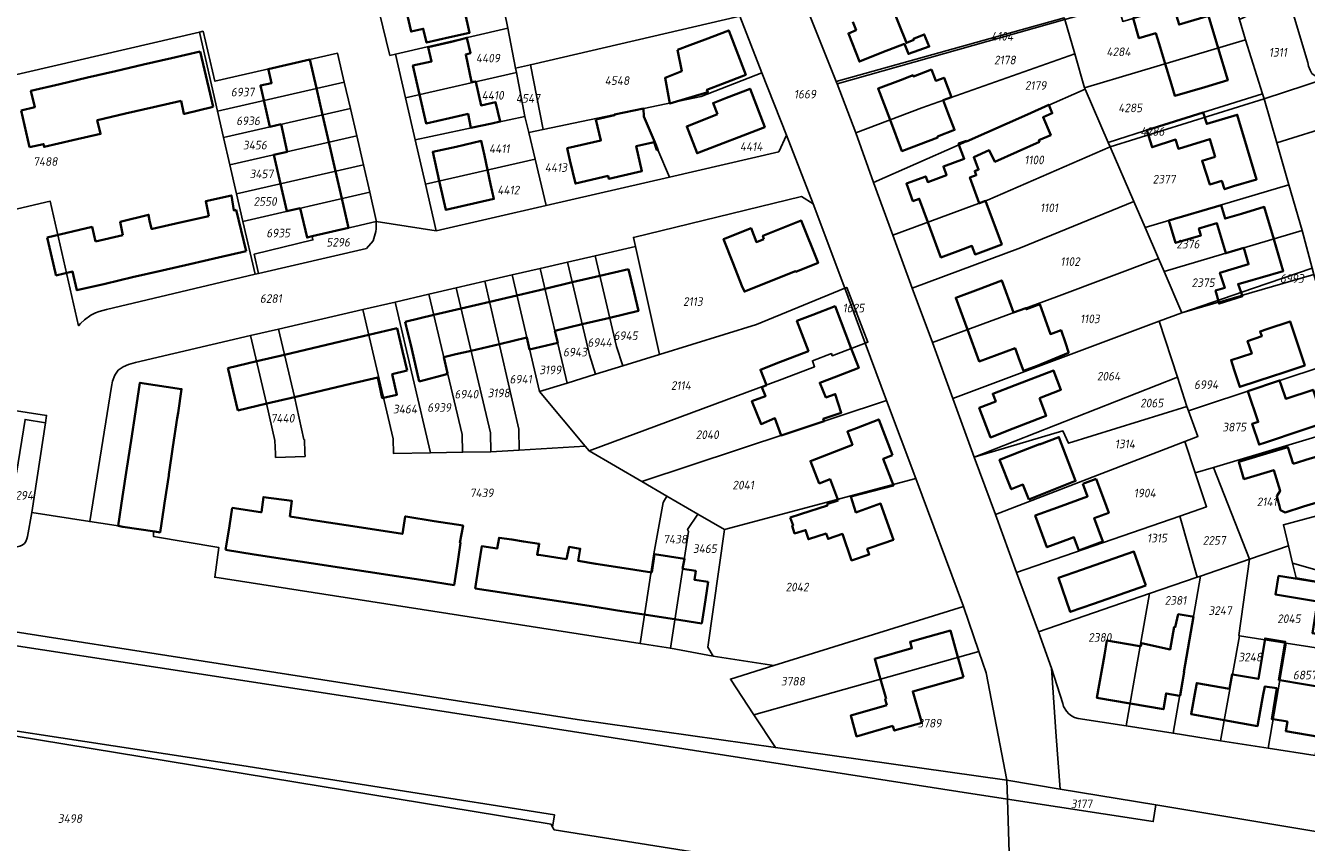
# Model space of a CAD drawing. Extents: x 177930 to 190767, y 381068 to 392034.
# Tile 195 of 256: x 184603 to 184870, y 384881 to 385052. Entities that reach past the tile are written whole.
import ezdxf
from ezdxf.enums import TextEntityAlignment as Align

# ---------------------------------------------------------------- set-up
doc = ezdxf.new("R2010")
doc.units = 0
for name, color, linetype, lineweight in [('B-XX-KG-GRENS_PERCEEL-GV', 150, 'Continuous', 25), ('B-XX-KG-GRENS_PERCEEL-S', 150, 'Continuous', 25), ('B-XX-OG-BEBOUWING-G', 7, 'Continuous', 35)]:
    doc.layers.add(name, color=color, linetype=linetype, lineweight=lineweight)
doc.styles.add('NLCS-ISO', font='NLCS-ISO.ttf', dxfattribs={"height": 1.8})

# ---------------------------------------------------------------- blocks, each defined once
blk = doc.blocks.new('SKG-PERCEELNUMMER-SO')
at = {"layer": 'DefPoints'}
blk.add_point((0, 0), dxfattribs=at)
at = {"style": 'NLCS-ISO', "oblique": 10, "flags": 1}
blk.add_attdef('GEMEENTECODE', text='', height=1.8, dxfattribs=at).set_placement((-0.5, 2.55), align=Align.MIDDLE_RIGHT)
blk.add_attdef('SECTIE', text='', height=1.8, dxfattribs=at).set_placement((0.5, 2.5), align=Align.MIDDLE_LEFT)
at = {"style": 'NLCS-ISO', "oblique": 10}
blk.add_attdef('PERCEELNUMMER', text='', height=1.8, dxfattribs=at).set_placement((0, 0), align=Align.MIDDLE_CENTER)

msp = doc.modelspace()

# ---------------------------------------------------------------- linework, layer by layer
at = {"layer": 'B-XX-KG-GRENS_PERCEEL-GV'}
for points in [[(184828.221, 385186.778), (184866.821, 385056.776), (184870.619, 385043.984), (184870.774, 385043.274), (184871.133, 385042.413), (184871.491, 385041.754), (184871.746, 385041.502), (184872.154, 385041.2), (184872.663, 385041), (184873.172, 385040.699), (184873.833, 385040.653), (184874.494, 385040.708), (184961.231, 385067.809), (184956.311, 385085.038), (184953.328, 385103.062), (184953.485, 385110.861), (184954.475, 385160.11), (184954.7, 385171.296), (184935.661, 385166.013), (184924.435, 385211.373)], [(185024.835, 385087.682), (184961.231, 385067.809), (184874.494, 385040.708), (184861.501, 385036.451), (184864.161, 385027.265), (184876.232, 385031.008), (184887.052, 385034.363), (184963.442, 385058.052), (184973.045, 385061.03), (184982.519, 385063.968), (184991.462, 385066.741), (184997.077, 385068.44), (185027.157, 385077.821)], [(184752.012, 385053.684), (184756.596, 385041.878), (184761.74, 385028.832), (184767.337, 385014.533), (184773.918, 384996.874), (184774.324, 384997.041), (184778.743, 384985.652), (184778.181, 384985.437), (184782.645, 384973.453), (184788.732, 384957.122), (184798.692, 384930.395), (184801.911, 384921.047), (184803.46, 384916.547), (184807.747, 384894.143), (184818.881, 384892.299), (184818.102, 384903.303), (184817.09, 384917.578), (184814.367, 384925.131), (184809.796, 384937.5), (184805.43, 384949.616), (184800.962, 384961.63), (184796.493, 384973.847), (184792.248, 384985.556), (184788.002, 384996.906), (184783.956, 385007.977), (184779.903, 385018.979), (184776.198, 385029.312), (184772.302, 385039.595), (184772.097, 385040.083), (184762.937, 385063.054)], [(184557.624, 385031.493), (184639.112, 385050.362), (184639.865, 385050.536), (184642.337, 385040.116), (184667.945, 385045.963), (184669.341, 385039.943), (184670.624, 385034.412), (184671.947, 385028.711), (184673.349, 385022.668), (184674.677, 385016.94), (184675.988, 385011.002), (184675.994, 385010.8), (184688.526, 385008.872), (184686.289, 385018.629), (184684.168, 385027.888), (184682.16, 385036.654), (184680.068, 385045.782), (184678.888, 385045.511), (184676.67, 385054.606)], [(184876.232, 385031.008), (184864.161, 385027.265), (184866.715, 385018.447), (184869.475, 385008.917), (184871.539, 385001.056)], [(184595.847, 384972.064), (184607.146, 384970.314), (184606.916, 384968.803), (184604.061, 384950.023), (184616.158, 384948.147), (184620.688, 384976.347), (184620.924, 384977.512), (184621.427, 384978.741), (184622.077, 384979.762), (184623.147, 384980.456), (184624.294, 384980.955), (184625.725, 384981.405), (184649.772, 384986.982), (184655.616, 384988.337), (184673.211, 384992.417), (184679.995, 384993.99), (184687.017, 384995.618), (184692.742, 384996.946), (184698.737, 384998.337), (184704.396, 384999.649), (184710.285, 385001.014), (184715.989, 385002.337), (184721.786, 385003.681), (184730.172, 385005.626), (184729.758, 385007.489), (184764.887, 385016.045), (184767.337, 385014.533), (184761.74, 385028.832), (184760.108, 385025.33), (184737.283, 385020.082), (184711.545, 385014.164), (184688.526, 385008.872), (184675.994, 385010.8), (184676.02, 385010.288), (184676.016, 385009.777), (184675.981, 385009.266), (184675.916, 385008.759), (184675.82, 385008.256), (184675.694, 385007.76), (184675.538, 385007.272), (184675.354, 385006.796), (184673.965, 385005.155), (184651.401, 384999.973), (184650.718, 384999.811), (184619.653, 384992.44), (184618.132, 384992.044), (184617.34, 384991.756), (184616.426, 384991.243), (184615.074, 384990.279), (184614.26, 384989.515), (184613.81, 384989.063), (184607.912, 385015.032), (184563.62, 385004.717)], [(184597.428, 384925.632), (184717.978, 384906.854), (184759.431, 384900.984), (184754.938, 384907.813), (184750.033, 384915.267), (184759.069, 384918.076), (184746.423, 384920.073), (184737.475, 384921.724), (184731.152, 384922.708), (184642.29, 384936.542), (184643.154, 384942.743), (184629.496, 384945.041), (184629.482, 384946.137), (184616.158, 384948.147), (184604.061, 384950.023), (184603.151, 384945.066), (184603.062, 384944.522), (184602.845, 384944.017), (184602.511, 384943.579)], [(184872.209, 384899.299), (184862.389, 384900.834), (184852.403, 384902.396), (184842.482, 384903.947), (184832.707, 384905.476), (184822.67, 384907.046), (184821.907, 384907.244), (184821.296, 384907.595), (184820.735, 384908.049), (184820.225, 384908.553), (184819.612, 384909.515), (184819.457, 384910.174), (184817.09, 384917.578), (184818.102, 384903.303), (184818.881, 384892.299), (184838.894, 384888.984), (184890.299, 384880.469)], [(184794.573, 384694.306), (184824.399, 384765.463), (184825.894, 384770.015), (184826.616, 384773.764), (184827.007, 384777.039), (184827.542, 384783.424), (184827.231, 384787.476), (184826.568, 384793.094), (184807.066, 384847.785), (184807.392, 384865.971), (184782.779, 384869.879), (184783.193, 384872.698), (184768.847, 384874.967), (184713.218, 384883.764), (184712.883, 384884.378), (184712.543, 384885.001), (184600.362, 384903.418)], [(185375.992, 384805.526), (185295.101, 384817.351), (185196.804, 384832.048), (185154.688, 384839.017), (185097.962, 384848.402), (185097.362, 384848.498), (185096.92, 384845.627), (184889.856, 384877.594), (184890.299, 384880.469), (184838.894, 384888.984), (184838.362, 384885.53), (184807.877, 384890.229), (184808.47, 384872.319), (184832.208, 384868.657), (184831.623, 384864.866), (184988.31, 384841.005), (185145.572, 384816.461), (185234.097, 384803.415), (185319.304, 384790.037), (185422.731, 384774.23)]]:
    msp.add_lwpolyline(points, dxfattribs=at)
for points in [[(184830.923, 385056.085), (184821.952, 385086.002), (184762.937, 385063.054), (184772.097, 385040.083), (184819.764, 385053.34), (184819.868, 385052.985)], [(184703.516, 385051.162), (184705.13, 385042.814), (184708.25, 385043.538), (184752.012, 385053.684), (184745.206, 385070.844), (184702.854, 385054.594)], [(184701.734, 385060.392), (184676.67, 385054.606), (184678.888, 385045.511), (184680.068, 385045.782), (184703.516, 385051.162), (184702.854, 385054.594)], [(184821.958, 385045.793), (184824.006, 385038.745), (184857.654, 385048.734), (184856.403, 385052.999), (184854.562, 385059.286), (184831.967, 385052.602), (184830.923, 385056.085), (184819.868, 385052.985)], [(184856.403, 385052.999), (184857.654, 385048.734), (184861.203, 385037.478), (184861.501, 385036.451), (184874.494, 385040.708), (184873.833, 385040.653), (184873.172, 385040.699), (184872.663, 385041), (184872.154, 385041.2), (184871.746, 385041.502), (184871.491, 385041.754), (184871.133, 385042.413), (184870.774, 385043.274), (184870.619, 385043.984), (184866.821, 385056.776), (184861.289, 385054.992), (184861.185, 385055.246)], [(184710.872, 385030.03), (184731.902, 385034.406), (184743.88, 385036.898), (184756.596, 385041.878), (184752.012, 385053.684), (184708.25, 385043.538)], [(184772.097, 385040.083), (184772.302, 385039.595), (184819.868, 385052.985), (184819.764, 385053.34)], [(184772.302, 385039.595), (184776.198, 385029.312), (184789.996, 385034.564), (184821.958, 385045.793), (184819.868, 385052.985)], [(184563.62, 385004.717), (184607.912, 385015.032), (184613.81, 384989.063), (184614.26, 384989.515), (184615.074, 384990.279), (184616.426, 384991.243), (184617.34, 384991.756), (184618.132, 384992.044), (184619.653, 384992.44), (184650.718, 384999.811), (184648.165, 385010.849), (184646.841, 385016.577), (184645.443, 385022.623), (184644.125, 385028.325), (184642.868, 385033.852), (184639.112, 385050.362), (184557.624, 385031.493), (184560.869, 385017.406), (184562.726, 385008.656)], [(184639.112, 385050.362), (184642.868, 385033.852), (184669.341, 385039.943), (184667.945, 385045.963), (184642.337, 385040.116), (184639.865, 385050.536)], [(184705.13, 385042.814), (184703.516, 385051.162), (184680.068, 385045.782), (184682.16, 385036.654), (184705.294, 385041.959)], [(184824.006, 385038.745), (184824.127, 385038.428), (184828.931, 385027.338), (184838.453, 385030.345), (184861.203, 385037.478), (184857.654, 385048.734)], [(184705.13, 385042.814), (184705.294, 385041.959), (184707.068, 385032.767), (184707.875, 385029.406), (184710.872, 385030.03), (184708.25, 385043.538)], [(184776.198, 385029.312), (184779.903, 385018.979), (184824.127, 385038.428), (184824.006, 385038.745), (184821.958, 385045.793), (184789.996, 385034.564)], [(184705.294, 385041.959), (184682.16, 385036.654), (184684.168, 385027.888), (184707.068, 385032.767)], [(184756.596, 385041.878), (184743.88, 385036.898), (184731.902, 385034.406), (184731.918, 385032.773), (184734.232, 385027.386), (184734.87, 385025.79), (184737.283, 385020.082), (184760.108, 385025.33), (184761.74, 385028.832)], [(184644.125, 385028.325), (184670.624, 385034.412), (184669.341, 385039.943), (184642.868, 385033.852)], [(184779.903, 385018.979), (184783.956, 385007.977), (184803.707, 385015.289), (184829.33, 385026.42), (184828.931, 385027.338), (184824.127, 385038.428)], [(184828.931, 385027.338), (184829.33, 385026.42), (184861.501, 385036.451), (184861.203, 385037.478), (184838.453, 385030.345)], [(184829.33, 385026.42), (184834.277, 385015.002), (184836.635, 385009.56), (184866.715, 385018.447), (184864.161, 385027.265), (184861.501, 385036.451)], [(184644.125, 385028.325), (184645.443, 385022.623), (184671.947, 385028.711), (184670.624, 385034.412)], [(184707.068, 385032.767), (184684.168, 385027.888), (184686.289, 385018.629), (184709.214, 385023.847), (184707.875, 385029.406)], [(184710.872, 385030.03), (184707.875, 385029.406), (184709.214, 385023.847), (184711.545, 385014.164), (184737.283, 385020.082), (184734.87, 385025.79), (184734.232, 385027.386), (184731.918, 385032.773), (184731.902, 385034.406)], [(184671.947, 385028.711), (184645.443, 385022.623), (184646.841, 385016.577), (184673.349, 385022.668)], [(184829.33, 385026.42), (184803.707, 385015.289), (184783.956, 385007.977), (184788.002, 384996.906), (184810.6, 385005.301), (184834.277, 385015.002)], [(184673.349, 385022.668), (184646.841, 385016.577), (184648.165, 385010.849), (184674.677, 385016.94)], [(184709.214, 385023.847), (184686.289, 385018.629), (184688.526, 385008.872), (184711.545, 385014.164)], [(184651.401, 384999.973), (184650.488, 385003.979), (184662.803, 385006.958), (184662.629, 385007.716), (184675.994, 385010.8), (184675.988, 385011.002), (184674.677, 385016.94), (184648.165, 385010.849), (184650.718, 384999.811)], [(184836.635, 385009.56), (184839.44, 385003.086), (184840.606, 385000.394), (184869.475, 385008.917), (184866.715, 385018.447)], [(184767.337, 385014.533), (184764.887, 385016.045), (184729.758, 385007.489), (184730.172, 385005.626), (184735.197, 384983.043), (184755.485, 384989.308), (184773.918, 384996.874)], [(184834.277, 385015.002), (184810.6, 385005.301), (184788.002, 384996.906), (184792.248, 384985.556), (184818.152, 384995.112), (184839.44, 385003.086), (184836.635, 385009.56)], [(184651.401, 384999.973), (184673.965, 385005.155), (184675.354, 385006.796), (184675.538, 385007.272), (184675.694, 385007.76), (184675.82, 385008.256), (184675.916, 385008.759), (184675.981, 385009.266), (184676.016, 385009.777), (184676.02, 385010.288), (184675.994, 385010.8), (184662.629, 385007.716), (184662.803, 385006.958), (184650.488, 385003.979)], [(184869.475, 385008.917), (184840.606, 385000.394), (184844.312, 384991.749), (184859.275, 384996.864), (184871.539, 385001.056)], [(184726.245, 384984.751), (184721.786, 385003.681), (184715.989, 385002.337), (184720.557, 384982.952), (184721.834, 384978.916), (184727.534, 384980.676)], [(184730.172, 385005.626), (184721.786, 385003.681), (184726.245, 384984.751), (184727.534, 384980.676), (184735.197, 384983.043)], [(184839.44, 385003.086), (184818.152, 384995.112), (184792.248, 384985.556), (184796.493, 384973.847), (184839.624, 384989.974), (184844.312, 384991.749), (184840.606, 385000.394)], [(184704.396, 384999.649), (184710.14, 384975.305), (184715.929, 384977.092), (184710.285, 385001.014)], [(184715.989, 385002.337), (184710.285, 385001.014), (184715.929, 384977.092), (184721.834, 384978.916), (184720.557, 384982.952)], [(184871.931, 384999.721), (184871.539, 385001.056), (184859.275, 384996.864), (184844.312, 384991.749)], [(184692.742, 384996.946), (184699.881, 384966.689), (184699.932, 384962.754), (184705.882, 384963.093), (184705.873, 384963.843), (184705.839, 384966.602), (184705.828, 384967.485), (184698.737, 384998.337)], [(184710.14, 384975.305), (184704.396, 384999.649), (184698.737, 384998.337), (184705.828, 384967.485), (184705.839, 384966.602), (184705.873, 384963.843), (184705.882, 384963.093), (184719.706, 384963.879)], [(184845.404, 384972.178), (184845.7, 384971.268), (184877.229, 384981.693), (184871.931, 384999.721), (184844.312, 384991.749), (184839.624, 384989.974), (184843.417, 384978.293)], [(184134.29, 384996.474), (184134.006, 384994.649), (184171.995, 384988.791), (184222.012, 384981.011), (184303.427, 384968.527), (184383.129, 384956.073), (184552.147, 384929.662), (184676.756, 384910.584), (184797.545, 384891.821), (184807.877, 384890.229), (184807.747, 384894.143), (184759.431, 384900.984), (184717.978, 384906.854), (184597.428, 384925.632), (184453.019, 384947.088), (184390.72, 384956.472), (184318.118, 384968.07), (184262.943, 384976.715)], [(184679.995, 384993.99), (184687.37, 384962.482), (184694.068, 384962.627), (184693.989, 384966.351), (184687.017, 384995.618)], [(184699.932, 384962.754), (184699.881, 384966.689), (184692.742, 384996.946), (184687.017, 384995.618), (184693.989, 384966.351), (184694.068, 384962.627)], [(184778.181, 384985.437), (184773.918, 384996.874), (184755.485, 384989.308), (184735.197, 384983.043), (184727.534, 384980.676), (184721.834, 384978.916), (184715.929, 384977.092), (184710.14, 384975.305), (184719.706, 384963.879), (184720.523, 384962.903), (184760.826, 384977.894), (184767.603, 384980.497), (184767.143, 384981.724), (184771.13, 384983.254), (184771.305, 384982.798)], [(184773.918, 384996.874), (184778.181, 384985.437), (184778.743, 384985.652), (184774.324, 384997.041)], [(184768.847, 384874.967), (184769.355, 384878.303), (184795.057, 384874.388), (184808.47, 384872.319), (184807.877, 384890.229), (184797.545, 384891.821), (184676.756, 384910.584), (184552.147, 384929.662), (184383.129, 384956.073), (184303.427, 384968.527), (184222.012, 384981.011), (184171.995, 384988.791), (184134.006, 384994.649), (184131.268, 384977.021), (184202.095, 384966.225), (184320.623, 384947.964), (184447.893, 384927.865), (184561.341, 384910.421), (184647.937, 384897.255), (184713.286, 384886.924), (184712.883, 384884.378), (184713.218, 384883.764)], [(184731.152, 384922.708), (184734.025, 384941.441), (184735.997, 384952.176), (184736.743, 384953.469), (184731.53, 384956.502), (184720.523, 384962.903), (184719.706, 384963.879), (184705.882, 384963.093), (184699.932, 384962.754), (184694.068, 384962.627), (184687.37, 384962.482), (184679.631, 384962.374), (184679.572, 384965.432), (184673.211, 384992.417), (184655.616, 384988.337), (184658.953, 384974.238), (184660.903, 384965.274), (184661.003, 384965.278), (184661.126, 384962.53), (184661.16, 384961.765), (184655.01, 384961.546), (184654.978, 384962.311), (184654.867, 384965.059), (184653.133, 384972.84), (184649.772, 384986.982), (184625.725, 384981.405), (184624.294, 384980.955), (184623.147, 384980.456), (184622.077, 384979.762), (184621.427, 384978.741), (184620.924, 384977.512), (184620.688, 384976.347), (184616.158, 384948.147), (184629.482, 384946.137), (184629.496, 384945.041), (184643.154, 384942.743), (184642.29, 384936.542)], [(184687.37, 384962.482), (184679.995, 384993.99), (184673.211, 384992.417), (184679.572, 384965.432), (184679.631, 384962.374)], [(184796.493, 384973.847), (184800.962, 384961.63), (184843.417, 384978.293), (184839.624, 384989.974)], [(184654.978, 384962.311), (184655.01, 384961.546), (184661.16, 384961.765), (184661.126, 384962.53), (184661.003, 384965.278), (184660.903, 384965.274), (184658.953, 384974.238), (184655.616, 384988.337), (184649.772, 384986.982), (184653.133, 384972.84), (184654.867, 384965.059)], [(184778.181, 384985.437), (184771.305, 384982.798), (184771.13, 384983.254), (184767.143, 384981.724), (184767.603, 384980.497), (184760.826, 384977.894), (184720.523, 384962.903), (184731.53, 384956.502), (184782.645, 384973.453)], [(184847.136, 384958.346), (184850.946, 384959.483), (184881.18, 384968.502), (184877.229, 384981.693), (184845.7, 384971.268), (184847.698, 384965.917), (184844.98, 384964.869)], [(184130.277, 384970.641), (184130.981, 384970.528), (184140.392, 384946.557), (184145.522, 384945.751), (184137.127, 384974.311), (184193.914, 384965.417), (184259.307, 384955.388), (184300.094, 384949.897), (184417.86, 384931.715), (184501.511, 384918.907), (184543.6, 384912.145), (184600.362, 384903.418), (184712.543, 384885.001), (184712.883, 384884.378), (184713.286, 384886.924), (184647.937, 384897.255), (184561.341, 384910.421), (184447.893, 384927.865), (184320.623, 384947.964), (184202.095, 384966.225), (184131.268, 384977.021)], [(184800.962, 384961.63), (184819.489, 384967.094), (184820.668, 384964.51), (184845.404, 384972.178), (184843.417, 384978.293)], [(184595.847, 384972.064), (184595.642, 384972.096), (184593.852, 384960.621), (184592.481, 384951.831), (184591.327, 384944.433), (184597.354, 384943.503), (184599.707, 384958.48), (184600.893, 384958.294), (184602.647, 384969.492), (184606.916, 384968.803), (184607.146, 384970.314)], [(184731.53, 384956.502), (184736.743, 384953.469), (184743.232, 384949.696), (184748.748, 384946.488), (184788.732, 384957.122), (184782.645, 384973.453)], [(184800.962, 384961.63), (184805.43, 384949.616), (184844.98, 384964.869), (184847.698, 384965.917), (184845.7, 384971.268), (184845.404, 384972.178), (184820.668, 384964.51), (184819.489, 384967.094)], [(184606.916, 384968.803), (184602.647, 384969.492), (184600.893, 384958.294), (184599.707, 384958.48), (184597.354, 384943.503), (184600.485, 384942.936), (184601.037, 384942.903), (184601.579, 384943.004), (184602.082, 384943.235), (184602.511, 384943.579), (184602.845, 384944.017), (184603.062, 384944.522), (184603.151, 384945.066), (184604.061, 384950.023)], [(184881.18, 384968.502), (184850.946, 384959.483), (184858.455, 384940.296), (184866.598, 384943.096), (184865.556, 384947.491), (184885.691, 384952.926)], [(184844.98, 384964.869), (184805.43, 384949.616), (184809.796, 384937.5), (184843.905, 384949.311), (184849.483, 384951.242), (184847.136, 384958.346)], [(184847.536, 384936.54), (184848.232, 384936.78), (184858.455, 384940.296), (184850.946, 384959.483), (184847.136, 384958.346), (184849.483, 384951.242), (184843.905, 384949.311)], [(184798.692, 384930.395), (184788.732, 384957.122), (184748.748, 384946.488), (184745.314, 384921.912), (184746.423, 384920.073), (184759.069, 384918.076)], [(184731.152, 384922.708), (184737.475, 384921.724), (184741.242, 384946.085), (184741.062, 384946.481), (184743.232, 384949.696), (184736.743, 384953.469), (184735.997, 384952.176), (184734.025, 384941.441)], [(184888.648, 384942.263), (184888.338, 384943.786), (184885.691, 384952.926), (184865.556, 384947.491), (184866.598, 384943.096), (184867.464, 384939.446), (184874.54, 384937.439)], [(184746.423, 384920.073), (184745.314, 384921.912), (184748.748, 384946.488), (184743.232, 384949.696), (184741.062, 384946.481), (184741.242, 384946.085), (184737.475, 384921.724)], [(184843.905, 384949.311), (184809.796, 384937.5), (184814.367, 384925.131), (184837.603, 384933.124), (184847.536, 384936.54)], [(184866.598, 384943.096), (184858.455, 384940.296), (184856.245, 384924.354), (184856.365, 384924.335), (184866.097, 384922.786), (184876.016, 384921.207), (184888.992, 384919.142), (184889.397, 384932.714), (184868.191, 384936.379), (184867.464, 384939.446)], [(184888.648, 384942.263), (184874.54, 384937.439), (184867.464, 384939.446), (184868.191, 384936.379), (184889.397, 384932.714), (184890.312, 384932.67)], [(184848.232, 384936.78), (184842.482, 384903.947), (184852.403, 384902.396), (184856.365, 384924.335), (184856.245, 384924.354), (184858.455, 384940.296)], [(184848.232, 384936.78), (184847.536, 384936.54), (184837.603, 384933.124), (184834.664, 384916.648), (184832.707, 384905.476), (184842.482, 384903.947)], [(184837.603, 384933.124), (184814.367, 384925.131), (184817.09, 384917.578), (184819.457, 384910.174), (184819.612, 384909.515), (184820.225, 384908.553), (184820.735, 384908.049), (184821.296, 384907.595), (184821.907, 384907.244), (184822.67, 384907.046), (184832.707, 384905.476), (184834.664, 384916.648)], [(184759.069, 384918.076), (184750.033, 384915.267), (184754.938, 384907.813), (184801.911, 384921.047), (184798.692, 384930.395)], [(184856.365, 384924.335), (184852.403, 384902.396), (184862.389, 384900.834), (184866.097, 384922.786)], [(184866.097, 384922.786), (184862.389, 384900.834), (184872.209, 384899.299), (184872.888, 384903.204), (184874.841, 384914.445), (184876.016, 384921.207)], [(184754.938, 384907.813), (184759.431, 384900.984), (184807.747, 384894.143), (184803.46, 384916.547), (184801.911, 384921.047)], [(184838.894, 384888.984), (184818.881, 384892.299), (184807.747, 384894.143), (184807.877, 384890.229), (184838.362, 384885.53)]]:
    msp.add_lwpolyline(points, close=True, dxfattribs=at)
at = {"layer": 'B-XX-OG-BEBOUWING-G'}
for points in [[(184682.061, 385055.851), (184683.298, 385050.483), (184685.863, 385051.075), (184686.533, 385048.171), (184691.405, 385049.294), (184695.539, 385050.242), (184694.474, 385054.849), (184693.684, 385058.534)], [(184775.59, 385052.49), (184776.255, 385050.8), (184774.68, 385050.105), (184776.96, 385044.195), (184781.68, 385046.07), (184786.353, 385047.898), (184787.201, 385045.819), (184791.548, 385047.356), (184790.5, 385049.866), (184788.26, 385048.931), (184788.321, 385048.731), (184786.804, 385048.093), (184783.77, 385055.708)], [(184851.915, 385047.03), (184849.92, 385053.75), (184843.746, 385051.917), (184842.608, 385055.752), (184837.814, 385054.329), (184834.126, 385053.24), (184835.359, 385049.085), (184838.894, 385050.134), (184839.56, 385047.888), (184840.834, 385043.741)], [(184696.813, 385040.014), (184696.802, 385040.065), (184695.943, 385039.957), (184694.734, 385045.716), (184695.708, 385045.939), (184694.96, 385049.199), (184691.771, 385048.344), (184686.897, 385047.227), (184687.579, 385044.254), (184683.68, 385043.36), (184685.065, 385037.32)], [(184639.259, 385046.332), (184633.235, 385044.933)], [(184641.95, 385034.739), (184641.311, 385037.492), (184639.259, 385046.332)], [(184840.834, 385043.741), (184842.163, 385039.417), (184842.869, 385037.037), (184849.117, 385038.887), (184853.91, 385040.31), (184851.915, 385047.03)], [(184627.402, 385043.578), (184621.569, 385042.223)], [(184633.235, 385044.933), (184627.402, 385043.578)], [(184662.147, 385044.637), (184653.475, 385042.659), (184653.523, 385042.452)], [(184663.522, 385038.652), (184662.147, 385044.637)], [(184615.736, 385040.869), (184609.902, 385039.514)], [(184621.569, 385042.223), (184615.736, 385040.869)], [(184653.523, 385042.452), (184654.15, 385039.725), (184651.838, 385039.193), (184652.542, 385036.13)], [(184792.027, 385042.565), (184788.253, 385041.127), (184788.167, 385041.351), (184785.575, 385040.361), (184780.878, 385038.573), (184783.366, 385032.04)], [(184794.481, 385036.14), (184796.192, 385036.792), (184794.651, 385040.835), (184792.935, 385040.181), (184792.027, 385042.565)], [(184609.902, 385039.514), (184603.875, 385038.114), (184604.674, 385034.674), (184601.851, 385034.012)], [(184664.804, 385033.075), (184663.522, 385038.652)], [(184701.92, 385031.67), (184700.95, 385035.723), (184697.936, 385035.047), (184696.813, 385040.014)], [(184629.466, 385034.691), (184635.29, 385036.04)], [(184635.29, 385036.04), (184635.834, 385033.273), (184635.937, 385033.298), (184641.95, 385034.739)], [(184652.542, 385036.13), (184653.818, 385030.58), (184656.128, 385031.111)], [(184685.065, 385037.32), (184686.45, 385031.28), (184691.323, 385032.398), (184694.039, 385033.025), (184695.2, 385033.272), (184695.818, 385030.37), (184700.171, 385031.297)], [(184783.366, 385032.04), (184785.853, 385025.508), (184793.342, 385028.36), (184793.263, 385028.565), (184796.848, 385029.93), (184795.543, 385033.369), (184794.481, 385036.14)], [(184802.017, 385014.664), (184800.06, 385020.005), (184801.38, 385020.477), (184801.061, 385021.338), (184801.868, 385021.658), (184800.854, 385024.232), (184804.07, 385025.735), (184805.283, 385023.282), (184814.576, 385027.454), (184814.465, 385027.778), (184816.951, 385028.844), (184815.323, 385032.594), (184817.259, 385033.437), (184816.512, 385035.205), (184812.097, 385033.129)], [(184601.851, 385034.012), (184603.62, 385026.326)], [(184617.798, 385031.989), (184623.632, 385033.34)], [(184623.632, 385033.34), (184629.466, 385034.691)], [(184666.114, 385027.371), (184664.804, 385033.075)], [(184731.918, 385032.773), (184731.872, 385034.399), (184725.78, 385033.131), (184725.809, 385033.003), (184721.883, 385032.13), (184722.967, 385027.731), (184715.914, 385026.103), (184716.493, 385023.621), (184717.62, 385018.75), (184724.45, 385020.33), (184724.6, 385019.74), (184731.54, 385021.36), (184730.36, 385026.53), (184734.06, 385027.35), (184734.66, 385025.73), (184734.87, 385025.79)], [(184734.87, 385025.79), (184734.232, 385027.386), (184731.918, 385032.773)], [(184812.097, 385033.129), (184799.363, 385027.537), (184799.309, 385027.684)], [(184848.794, 385033.587), (184836.999, 385029.886)], [(184857.929, 385026.346), (184855.9, 385033.102), (184849.534, 385031.19), (184848.794, 385033.587)], [(184612.631, 385027.767), (184618.432, 385029.089), (184617.753, 385031.979), (184617.798, 385031.989)], [(184656.128, 385031.111), (184657.445, 385025.38)], [(184700.171, 385031.297), (184701.92, 385031.67)], [(184836.999, 385029.886), (184838.126, 385026.309), (184843.033, 385027.909), (184843.607, 385025.998), (184850.177, 385028.035), (184851.289, 385024.35)], [(184603.62, 385026.326), (184606.514, 385026.992), (184606.629, 385026.399), (184612.631, 385027.767)], [(184667.503, 385021.325), (184666.114, 385027.371)], [(184699.3, 385021.59), (184698.667, 385024.63), (184697.98, 385027.646), (184692.695, 385026.44), (184687.819, 385025.33), (184689.195, 385019.29)], [(184799.309, 385027.684), (184797.682, 385027.082), (184797.772, 385026.838), (184798.855, 385023.913), (184794.521, 385022.309), (184795.188, 385020.504), (184791.261, 385019.051), (184790.82, 385020.242), (184786.788, 385018.749), (184788.152, 385015.064), (184789.484, 385015.557), (184791.285, 385010.69)], [(184657.445, 385025.38), (184654.661, 385024.74), (184656.051, 385018.693)], [(184851.289, 385024.35), (184848.569, 385023.514), (184850.177, 385018.521), (184852.661, 385019.307), (184853.271, 385017.542), (184855.119, 385018.165), (184859.95, 385019.616), (184857.929, 385026.346)], [(184668.82, 385015.594), (184667.503, 385021.325)], [(184689.195, 385019.29), (184690.57, 385013.251), (184700.62, 385015.539), (184699.923, 385018.6), (184699.3, 385021.59)], [(184656.051, 385018.693), (184657.368, 385012.963), (184660.152, 385013.603)], [(184646.796, 385013.275), (184646.243, 385013.145), (184645.776, 385016.247), (184640.397, 385015.058), (184641.059, 385011.934)], [(184660.152, 385013.603), (184661.56, 385007.474), (184662.649, 385007.724), (184670.228, 385009.466), (184668.82, 385015.594)], [(184791.285, 385010.69), (184794.01, 385003.327), (184798.629, 385005.037), (184800.486, 385005.725), (184801.139, 385003.961), (184806.7, 385006.02), (184803.336, 385015.107), (184802.032, 385014.624), (184802.017, 385014.664)], [(184852.534, 385014.258), (184841.634, 385011.037)], [(184863.527, 385007.161), (184861.552, 385013.854), (184856.766, 385012.442), (184853.368, 385011.436), (184852.534, 385014.258)], [(184629.296, 385009.32), (184629.085, 385009.273), (184628.688, 385011.059), (184628.458, 385012.221), (184622.532, 385010.773), (184623.088, 385007.942)], [(184641.059, 385011.934), (184635.056, 385010.6)], [(184648.829, 385004.651), (184646.796, 385013.275)], [(184841.634, 385011.037), (184843.025, 385006.332), (184848.325, 385007.899), (184847.883, 385009.333), (184851.647, 385010.445), (184853.489, 385004.199), (184857.252, 385005.309)], [(184617.347, 385006.667), (184616.649, 385009.671), (184607.251, 385007.482)], [(184635.056, 385010.6), (184629.296, 385009.32)], [(184757.017, 385007.147), (184755.467, 385006.535), (184754.33, 385009.415), (184748.577, 385007.142), (184750.594, 385002.035)], [(184750.594, 385002.035), (184752.436, 384997.387), (184752.954, 384996.179), (184763.616, 385000.422), (184763.653, 385000.329), (184768.325, 385002.18), (184764.823, 385011.02), (184756.792, 385007.838), (184757.017, 385007.147)], [(184607.251, 385007.482), (184608.994, 385000), (184609.1, 384999.545)], [(184623.088, 385007.942), (184617.347, 385006.667)], [(184857.252, 385005.309), (184858.261, 385001.898), (184852.296, 385000.117), (184853.307, 384996.964), (184851.366, 384996.375), (184852.118, 384993.685), (184856.997, 384995.196), (184856.085, 384997.763), (184859.232, 384998.614), (184860.671, 384999.044), (184865.501, 385000.469), (184863.527, 385007.161)], [(184637.064, 385001.927), (184643.055, 385003.314)], [(184643.055, 385003.314), (184648.829, 385004.651)], [(184609.1, 384999.545), (184612.58, 385000.354), (184613.483, 384996.467), (184619.392, 384997.835)], [(184625.121, 384999.162), (184631.316, 385000.596)], [(184631.316, 385000.596), (184637.064, 385001.927)], [(184728.73, 385000.895), (184722.754, 384999.485)], [(184724.82, 384990.727), (184730.793, 384992.139), (184729.892, 384995.971), (184728.73, 385000.895)], [(184619.392, 384997.835), (184625.121, 384999.162)], [(184716.973, 384998.121), (184711.284, 384996.779)], [(184722.754, 384999.485), (184716.973, 384998.121)], [(184809.162, 384991.813), (184806.691, 384998.513), (184801.781, 384996.633), (184797.107, 384994.908), (184799.563, 384988.255)], [(184705.401, 384995.391), (184699.722, 384994.051)], [(184711.284, 384996.779), (184705.401, 384995.391)], [(184693.757, 384992.644), (184688.067, 384991.302)], [(184699.722, 384994.051), (184693.757, 384992.644)], [(184775.259, 384984.316), (184771.891, 384993.105), (184767.215, 384991.312), (184763.911, 384990.048), (184766.322, 384983.761), (184759.568, 384981.17), (184756.289, 384979.861), (184757.578, 384976.621)], [(184799.563, 384988.255), (184802.018, 384981.604), (184809.495, 384984.363), (184810.506, 384981.624), (184811.22, 384979.606), (184814.099, 384980.669), (184820.663, 384983.402), (184820.622, 384983.508), (184820.006, 384985.511), (184819.109, 384988.123), (184816.86, 384987.318), (184814.654, 384993.557), (184811.874, 384992.48), (184811.711, 384992.746), (184809.162, 384991.813)], [(184688.067, 384991.302), (184682.091, 384989.892)], [(184682.091, 384989.892), (184682.307, 384988.975)], [(184719.04, 384989.361), (184724.82, 384990.727)], [(184674.454, 384987.143), (184668.535, 384985.748)], [(184680.378, 384988.539), (184674.454, 384987.143)], [(184682.468, 384979.691), (184681.507, 384983.748), (184680.378, 384988.539)], [(184682.307, 384988.975), (184683.236, 384985.037), (184684.174, 384981.102), (184684.977, 384977.442)], [(184707.48, 384986.585), (184708.073, 384984.07), (184713.956, 384985.457), (184713.352, 384988.017)], [(184713.352, 384988.017), (184719.04, 384989.361)], [(184662.711, 384984.375), (184656.887, 384983.002)], [(184668.535, 384985.748), (184662.711, 384984.375)], [(184695.837, 384983.83), (184701.75, 384985.229)], [(184701.75, 384985.229), (184707.48, 384986.585)], [(184769.605, 384969.129), (184769.429, 384969.613), (184773.172, 384970.898), (184771.904, 384974.788), (184769.987, 384974.069), (184768.683, 384977.139), (184772.187, 384978.477), (184776.817, 384980.251), (184775.259, 384984.316)], [(184651.063, 384981.63), (184645.044, 384980.211)], [(184656.887, 384983.002), (184651.063, 384981.63)], [(184690.145, 384982.494), (184692.679, 384983.083)], [(184690.933, 384979.153), (184690.145, 384982.494)], [(184692.679, 384983.083), (184695.837, 384983.83)], [(184645.044, 384980.211), (184645.156, 384979.737), (184646.16, 384975.477), (184647.135, 384971.363)], [(184677.552, 384974), (184680.347, 384974.652), (184679.373, 384978.961), (184682.468, 384979.691)], [(184684.977, 384977.442), (184690.778, 384978.924), (184690.736, 384979.102), (184690.933, 384979.153)], [(184634.443, 384969.73), (184634.614, 384970.88), (184635.37, 384975.825), (184626.67, 384977.156), (184625.738, 384971.062)], [(184664.797, 384975.526), (184670.621, 384976.899)], [(184670.621, 384976.899), (184676.328, 384978.244), (184677.284, 384973.937), (184677.552, 384974)], [(184757.578, 384976.621), (184756.583, 384976.193), (184757.358, 384974.357), (184754.508, 384973.283), (184756.409, 384968.528), (184759.298, 384969.728), (184760.649, 384966.159)], [(184865.108, 384976.614), (184864.764, 384977.641), (184858.148, 384975.423), (184860.307, 384968.983), (184859.014, 384968.55), (184860.462, 384964.229), (184861.794, 384964.675)], [(184861.794, 384964.675), (184869.263, 384967.181), (184874.056, 384968.786), (184871.75, 384975.674), (184866.06, 384973.769), (184865.108, 384976.614)], [(184653.149, 384972.781), (184658.973, 384974.153)], [(184658.973, 384974.153), (184664.797, 384975.526)], [(184625.738, 384971.062), (184624.826, 384965.099)], [(184647.135, 384971.363), (184653.149, 384972.781)], [(184633.554, 384963.764), (184634.443, 384969.73)], [(184760.649, 384966.159), (184769.605, 384969.129)], [(184783.874, 384962.002), (184780.991, 384969.475), (184776.386, 384967.699), (184774.447, 384966.948), (184775.5, 384964.21), (184766.736, 384960.777), (184768.566, 384956.105)], [(184624.826, 384965.099), (184623.943, 384959.33)], [(184632.694, 384957.992), (184633.554, 384963.764)], [(184775.142, 384953.382), (184784.074, 384955.676), (184781.957, 384961.263), (184783.874, 384962.002)], [(184623.943, 384959.33), (184623.031, 384953.367)], [(184631.807, 384952.025), (184632.665, 384957.798), (184632.694, 384957.992)], [(184768.566, 384956.105), (184770.844, 384956.982), (184772.497, 384952.541)], [(184823.671, 384956.024), (184824.628, 384953.43), (184818.369, 384951.116), (184813.71, 384949.396), (184816.147, 384942.794), (184820.828, 384944.523)], [(184826.455, 384957.109), (184823.671, 384956.024)], [(184828.589, 384951.329), (184826.455, 384957.109)], [(184623.031, 384953.367), (184622.094, 384947.239)], [(184657.963, 384949.207), (184658.425, 384952.461), (184652.45, 384953.283), (184652.021, 384950.123), (184651.871, 384950.146)], [(184762.484, 384949.04), (184763.1, 384947.364), (184762.9, 384947.266), (184763.427, 384945.682), (184765.728, 384946.392), (184766.331, 384944.481), (184770.011, 384945.66), (184770.416, 384944.523), (184773.401, 384945.587), (184775.34, 384940.054), (184779.012, 384941.294), (184778.588, 384942.437), (184779.441, 384942.736), (184784.063, 384944.378), (184781.387, 384951.912), (184776.789, 384950.278), (184776.243, 384950.086), (184775.142, 384953.382)], [(184772.497, 384952.541), (184770.184, 384951.805)], [(184629.764, 384946.066), (184630.872, 384945.897), (184631.659, 384951.042), (184631.807, 384952.025)], [(184645.922, 384951.063), (184645.34, 384947.265), (184644.625, 384942.612), (184644.566, 384942.227)], [(184651.871, 384950.146), (184645.922, 384951.063)], [(184770.184, 384951.805), (184770.29, 384951.495), (184764.645, 384949.693), (184762.484, 384949.04)], [(184820.828, 384944.523), (184821.789, 384944.876), (184822.803, 384942.129), (184827.823, 384943.982), (184826.016, 384948.879), (184829.059, 384950.002), (184828.589, 384951.329)], [(184622.094, 384947.239), (184623.081, 384947.088), (184629.764, 384946.066)], [(184663.771, 384948.312), (184657.963, 384949.207)], [(184669.721, 384947.395), (184663.771, 384948.312)], [(184675.671, 384946.478), (184669.721, 384947.395)], [(184682.18, 384949.209), (184682.085, 384949.224), (184681.507, 384945.578), (184675.671, 384946.478)], [(184688.126, 384948.268), (184682.18, 384949.209)], [(184686.218, 384935.831), (184692.301, 384934.897), (184693.053, 384939.796), (184693.648, 384943.706), (184693.505, 384943.728), (184694.175, 384947.311), (184688.126, 384948.268)], [(184704.379, 384944.384), (184701.7, 384944.791), (184701.266, 384942.532), (184698.076, 384943.024), (184697.467, 384939.118), (184696.71, 384934.218)], [(184709.976, 384941.189), (184709.617, 384941.244), (184710.088, 384943.516), (184706.82, 384944.013), (184704.379, 384944.384)], [(184644.566, 384942.227), (184650.516, 384941.313)], [(184721.874, 384939.354), (184718.237, 384939.952), (184718.652, 384942.477), (184716.313, 384942.862), (184715.755, 384940.298)], [(184650.516, 384941.313), (184656.467, 384940.4)], [(184656.467, 384940.4), (184662.417, 384939.486)], [(184662.417, 384939.486), (184668.367, 384938.572)], [(184715.755, 384940.298), (184709.976, 384941.189)], [(184727.824, 384938.437), (184721.874, 384939.354)], [(184740.037, 384938.287), (184740.428, 384940.371), (184734.141, 384941.386), (184733.589, 384937.548)], [(184668.367, 384938.572), (184674.317, 384937.659)], [(184674.317, 384937.659), (184680.268, 384936.745)], [(184680.268, 384936.745), (184686.218, 384935.831)], [(184733.589, 384937.548), (184727.824, 384938.437)], [(184745.379, 384935.569), (184742.49, 384936.014), (184742.775, 384937.865), (184740.037, 384938.287)], [(184696.71, 384934.218), (184702.659, 384933.298)], [(184744.041, 384926.9), (184744.802, 384931.824), (184745.379, 384935.569)], [(184702.659, 384933.298), (184708.609, 384932.378)], [(184708.609, 384932.378), (184714.558, 384931.458)], [(184714.558, 384931.458), (184720.507, 384930.539)], [(184720.507, 384930.539), (184726.456, 384929.619)], [(184726.456, 384929.619), (184732.406, 384928.699)], [(184732.406, 384928.699), (184738.355, 384927.779)], [(184846.754, 384928.338), (184846.511, 384928.374), (184843.574, 384928.81), (184842.941, 384926.129), (184842.732, 384926.165), (184841.909, 384921.455), (184835.929, 384922.799), (184835.737, 384922.118), (184835.168, 384922.217)], [(184844.813, 384916.693), (184844.718, 384916.712), (184846.754, 384928.338)], [(184738.355, 384927.779), (184744.041, 384926.9)], [(184797.555, 384919.82), (184795.985, 384925.388), (184791.296, 384924.066), (184787.567, 384923.019), (184787.934, 384921.718), (184780.178, 384919.529), (184781.189, 384915.946), (184781.382, 384915.263)], [(184835.168, 384922.217), (184828.678, 384923.352), (184828.139, 384920.267), (184826.586, 384911.385), (184833.529, 384910.171)], [(184864.79, 384915.049), (184864.624, 384915.077), (184865.945, 384923.067), (184861.709, 384923.767), (184860.309, 384915.3), (184854.906, 384916.256)], [(184798.718, 384915.697), (184797.555, 384919.82)], [(184781.382, 384915.263), (184782.545, 384911.137)], [(184783.972, 384905.495), (184784.253, 384904.517), (184789.985, 384906.165), (184788.105, 384912.705), (184798.718, 384915.697)], [(184833.529, 384910.171), (184840.466, 384908.959), (184841.048, 384912.289), (184843.857, 384911.798), (184843.954, 384911.781), (184844.813, 384916.693)], [(184854.906, 384916.256), (184854.834, 384916.269), (184854.292, 384913.244), (184847.431, 384914.434), (184847.172, 384912.99), (184846.263, 384907.95), (184853.181, 384906.702)], [(184874.666, 384913.397), (184864.79, 384915.049)], [(184853.181, 384906.702), (184860.102, 384905.453), (184861.022, 384910.551), (184861.287, 384912.03), (184861.676, 384913.733), (184864.17, 384913.357), (184863.117, 384906.929), (184863.411, 384906.882)], [(184782.731, 384909.813), (184775.149, 384907.634), (184776.39, 384903.316), (184783.972, 384905.495)], [(184782.545, 384911.137), (184782.365, 384911.086), (184782.731, 384909.813)], [(184863.411, 384906.882), (184866.379, 384906.406), (184866.03, 384904.394), (184872.943, 384903.195)]]:
    msp.add_lwpolyline(points, dxfattribs=at)
for points in [[(184738.995, 385046.638), (184739.838, 385042.201), (184736.369, 385040.816), (184737.37, 385035.439), (184745.301, 385037.819), (184745.101, 385038.341), (184748.357, 385039.587), (184753.238, 385041.459), (184749.683, 385050.732), (184744.742, 385048.838), (184741.539, 385047.615)], [(184747.333, 385033.196), (184740.894, 385030.671), (184741.253, 385029.752), (184743.062, 385025.068), (184757.205, 385030.531), (184754.114, 385038.532), (184749.196, 385036.632), (184746.411, 385035.551)], [(184862.119, 384988.336), (184860.675, 384987.862), (184861.014, 384986.84), (184858.055, 384985.858), (184858.927, 384983.231), (184854.625, 384981.896), (184855.286, 384979.827), (184856.421, 384976.277), (184863.502, 384978.59), (184865.185, 384979.148), (184870.01, 384980.751), (184866.955, 384989.943)], [(184814.584, 384973.916), (184819.081, 384975.681), (184817.541, 384979.678), (184809.496, 384976.667), (184804.833, 384974.864), (184805.46, 384973.241), (184801.998, 384971.908), (184804.383, 384965.738), (184809.109, 384967.565), (184815.237, 384969.94), (184815.952, 384970.217)], [(184812.337, 384952.795), (184822.129, 384956.65), (184818.632, 384965.804), (184814.61, 384964.254), (184814.569, 384964.358), (184810.826, 384962.882), (184806.246, 384961.074), (184808.681, 384954.908), (184811.131, 384955.876)], [(184867.551, 384960.196), (184866.485, 384963.69), (184864.123, 384962.985), (184856.21, 384960.624), (184857.282, 384957.031), (184863.544, 384958.9), (184864.866, 384954.565), (184864.151, 384953.445), (184864.961, 384950.54), (184865.94, 384950.089), (184869.733, 384951.311), (184873.706, 384952.523), (184874.58, 384952.786), (184879.394, 384954.26), (184876.707, 384963.035), (184871.899, 384961.563), (184871.155, 384961.331), (184871.165, 384961.299)], [(184836.802, 384934.799), (184834.717, 384940.732), (184834.304, 384941.907), (184823.361, 384938.068), (184818.544, 384936.383), (184821.028, 384929.281), (184825.863, 384930.972)], [(184875.959, 384930.972), (184874.825, 384931.155), (184875.46, 384935.088), (184864.533, 384936.799), (184863.872, 384932.941), (184865.163, 384932.714), (184872.685, 384931.5), (184871.625, 384924.846), (184874.885, 384924.32), (184878.493, 384923.736), (184883.339, 384922.955), (184884.458, 384929.902), (184879.62, 384930.681), (184876.006, 384931.262)]]:
    msp.add_lwpolyline(points, close=True, dxfattribs=at)

# ---------------------------------------------------------------- block references
at = {"layer": 'B-XX-KG-GRENS_PERCEEL-S'}
for p, values in [((184806.775, 385049.485), {'PERCEELNUMMER': '4104'}), ((184699.356, 385044.929), {'PERCEELNUMMER': '4409'}), ((184831.094, 385046.251), {'PERCEELNUMMER': '4284'}), ((184864.399, 385046.138), {'PERCEELNUMMER': '1311'}), ((184807.361, 385044.533), {'PERCEELNUMMER': '2178'}), ((184726.326, 385040.233), {'PERCEELNUMMER': '4548'}), ((184648.107, 385037.843), {'PERCEELNUMMER': '6937'}), ((184700.357, 385037.165), {'PERCEELNUMMER': '4410'}), ((184765.6, 385037.411), {'PERCEELNUMMER': '1669'}), ((184813.778, 385039.219), {'PERCEELNUMMER': '2179'}), ((184707.71, 385036.523), {'PERCEELNUMMER': '4547'}), ((184833.533, 385034.536), {'PERCEELNUMMER': '4285'}), ((184649.25, 385031.842), {'PERCEELNUMMER': '6936'}), ((184838.185, 385029.615), {'PERCEELNUMMER': '4286'}), ((184650.675, 385026.771), {'PERCEELNUMMER': '3456'}), ((184754.359, 385026.457), {'PERCEELNUMMER': '4414'}), ((184701.734, 385026.019), {'PERCEELNUMMER': '4411'}), ((184813.459, 385023.664), {'PERCEELNUMMER': '1100'}), ((184606.889, 385023.334), {'PERCEELNUMMER': '7488'}), ((184713.561, 385022.074), {'PERCEELNUMMER': '4413'}), ((184652.052, 385020.76), {'PERCEELNUMMER': '3457'}), ((184840.608, 385019.648), {'PERCEELNUMMER': '2377'}), ((184703.611, 385017.378), {'PERCEELNUMMER': '4412'}), ((184652.803, 385014.999), {'PERCEELNUMMER': '2550'}), ((184816.581, 385013.667), {'PERCEELNUMMER': '1101'}), ((184655.537, 385008.408), {'PERCEELNUMMER': '6935'}), ((184668.071, 385006.484), {'PERCEELNUMMER': '5296'}), ((184845.606, 385006.101), {'PERCEELNUMMER': '2376'}), ((184820.973, 385002.44), {'PERCEELNUMMER': '1102'}), ((184848.777, 384998.047), {'PERCEELNUMMER': '2375'}), ((184867.323, 384998.918), {'PERCEELNUMMER': '6993'}), ((184654.006, 384994.727), {'PERCEELNUMMER': '6281'}), ((184742.172, 384994.1), {'PERCEELNUMMER': '2113'}), ((184775.725, 384992.745), {'PERCEELNUMMER': '1625'}), ((184825.118, 384990.481), {'PERCEELNUMMER': '1103'}), ((184728.126, 384986.974), {'PERCEELNUMMER': '6945'}), ((184717.552, 384983.545), {'PERCEELNUMMER': '6943'}), ((184722.696, 384985.545), {'PERCEELNUMMER': '6944'}), ((184712.386, 384979.824), {'PERCEELNUMMER': '3199'}), ((184829.021, 384978.522), {'PERCEELNUMMER': '2064'}), ((184706.201, 384977.888), {'PERCEELNUMMER': '6941'}), ((184739.668, 384976.568), {'PERCEELNUMMER': '2114'}), ((184849.413, 384976.757), {'PERCEELNUMMER': '6994'}), ((184694.849, 384974.76), {'PERCEELNUMMER': '6940'}), ((184701.621, 384975.01), {'PERCEELNUMMER': '3198'}), ((184838.045, 384972.908), {'PERCEELNUMMER': '2065'}), ((184682.047, 384971.657), {'PERCEELNUMMER': '3464'}), ((184689.172, 384971.98), {'PERCEELNUMMER': '6939'}), ((184656.449, 384969.728), {'PERCEELNUMMER': '7440'}), ((184855.284, 384967.89), {'PERCEELNUMMER': '3875'}), ((184745.176, 384966.299), {'PERCEELNUMMER': '2040'}), ((184832.436, 384964.366), {'PERCEELNUMMER': '1314'}), ((184698.041, 384954.155), {'PERCEELNUMMER': '7439'}), ((184752.684, 384955.779), {'PERCEELNUMMER': '2041'}), ((184836.583, 384954.115), {'PERCEELNUMMER': '1904'}), ((184601.869, 384953.636), {'PERCEELNUMMER': '5294'}), ((184862.07, 384952.284), {'PERCEELNUMMER': '2141'}), ((184738.471, 384944.477), {'PERCEELNUMMER': '7438'}), ((184839.142, 384944.718), {'PERCEELNUMMER': '1315'}), ((184851.093, 384944.23), {'PERCEELNUMMER': '2257'}), ((184744.675, 384942.505), {'PERCEELNUMMER': '3465'}), ((184763.947, 384934.49), {'PERCEELNUMMER': '2042'}), ((184843.005, 384931.701), {'PERCEELNUMMER': '2381'}), ((184852.324, 384929.578), {'PERCEELNUMMER': '3247'}), ((184866.703, 384927.877), {'PERCEELNUMMER': '2045'}), ((184827.191, 384923.972), {'PERCEELNUMMER': '2380'}), ((184858.626, 384919.862), {'PERCEELNUMMER': '3248'}), ((184763.071, 384914.829), {'PERCEELNUMMER': '3788'}), ((184870.029, 384916.116), {'PERCEELNUMMER': '6857'}), ((184791.605, 384906.063), {'PERCEELNUMMER': '3789'}), ((184823.353, 384889.222), {'PERCEELNUMMER': '3177'}), ((184612.046, 384886.141), {'PERCEELNUMMER': '3498'})]:
    msp.add_blockref('SKG-PERCEELNUMMER-SO', p, dxfattribs=at).add_auto_attribs(values)

doc.saveas('drawing.dxf')
